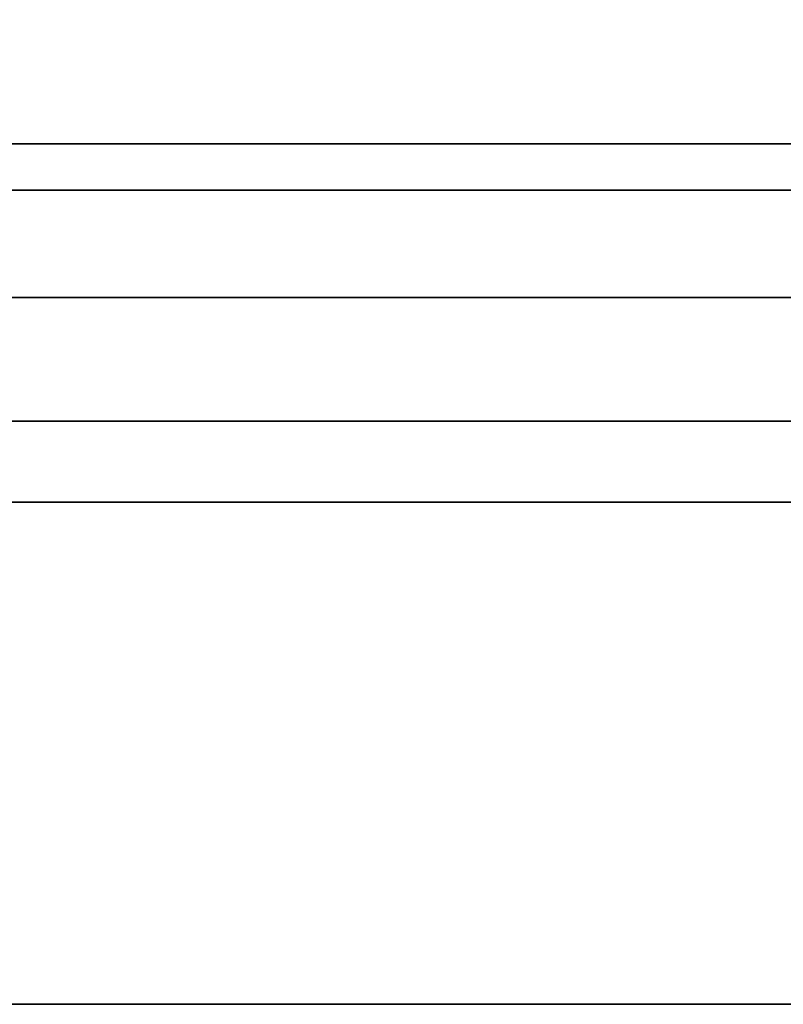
# Model space of a CAD drawing. Header units: millimetres. Extents: x -110 to 110, y -15 to 15.
# Tile 40 of 71: x 16.38 to 23.19, y -13.98 to -5.2. Entities that reach past the tile are written whole.
import ezdxf

# ---------------------------------------------------------------- set-up
doc = ezdxf.new("R2010")
doc.units = ezdxf.units.MM
doc.layers.add('1', color=7, linetype='Continuous', true_color=0xffffff)

msp = doc.modelspace()

# ---------------------------------------------------------------- linework, layer by layer
at = {"layer": '1', "color": 252, "linetype": 'Continuous', "lineweight": 35}
for p, q in [((16, -6.3048, -12.5), (24.5, -6.3048, -12.5)), ((16, -6.3048, 12.5), (24.5, -6.3048, 12.5)), ((16, -7.6729, -11.7101), (24.5, -7.6729, -11.7101)), ((16, -7.6729, 11.7101), (24.5, -7.6729, 11.7101)), ((16, -13.9777, -0.7899), (24.5, -13.9777, -0.7899)), ((16, -13.9777, 0.7899), (24.5, -13.9777, 0.7899))]:
    msp.add_line(p, q, dxfattribs=at)
for points in [[(16, -6.3048, 12.5), (24.5, -6.3048, 12.5), (24.5, 6.3048, 12.5), (16, 6.3048, 12.5)], [(16, 6.3048, -12.5), (24.5, 6.3048, -12.5), (24.5, -6.3048, -12.5), (16, -6.3048, -12.5)], [(28.8, -6.7175, 6.7175), (15, -6.7175, 6.7175), (15, -3.6355, 8.7769), (28.8, -3.6355, 8.7769)], [(28.8, -3.6355, -8.7769), (15, -3.6355, -8.7769), (15, -6.7175, -6.7175), (28.8, -6.7175, -6.7175)], [(24.5, -7.6729, -11.7101), (16, -7.6729, -11.7101), (16, -6.3048, -12.5), (24.5, -6.3048, -12.5)], [(24.5, -6.3048, 12.5), (16, -6.3048, 12.5), (16, -7.6729, 11.7101), (24.5, -7.6729, 11.7101)], [(28.8, -8.7769, 3.6355), (15, -8.7769, 3.6355), (15, -6.7175, 6.7175), (28.8, -6.7175, 6.7175)], [(28.8, -6.7175, -6.7175), (15, -6.7175, -6.7175), (15, -8.7769, -3.6355), (28.8, -8.7769, -3.6355)], [(16, -7.6729, -11.7101), (24.5, -7.6729, -11.7101), (24.5, -13.9777, -0.7899), (16, -13.9777, -0.7899)], [(16, -13.9777, 0.7899), (24.5, -13.9777, 0.7899), (24.5, -7.6729, 11.7101), (16, -7.6729, 11.7101)], [(28.8, -9.5, 0), (15, -9.5, 0), (15, -8.7769, 3.6355), (28.8, -8.7769, 3.6355)], [(28.8, -8.7769, -3.6355), (15, -8.7769, -3.6355), (15, -9.5, 0), (28.8, -9.5, 0)], [(24.5, -13.9777, 0.7899), (16, -13.9777, 0.7899), (16, -13.9777, -0.7899), (24.5, -13.9777, -0.7899)]]:
    msp.add_3dface(points, dxfattribs=at)

doc.saveas('drawing.dxf')
